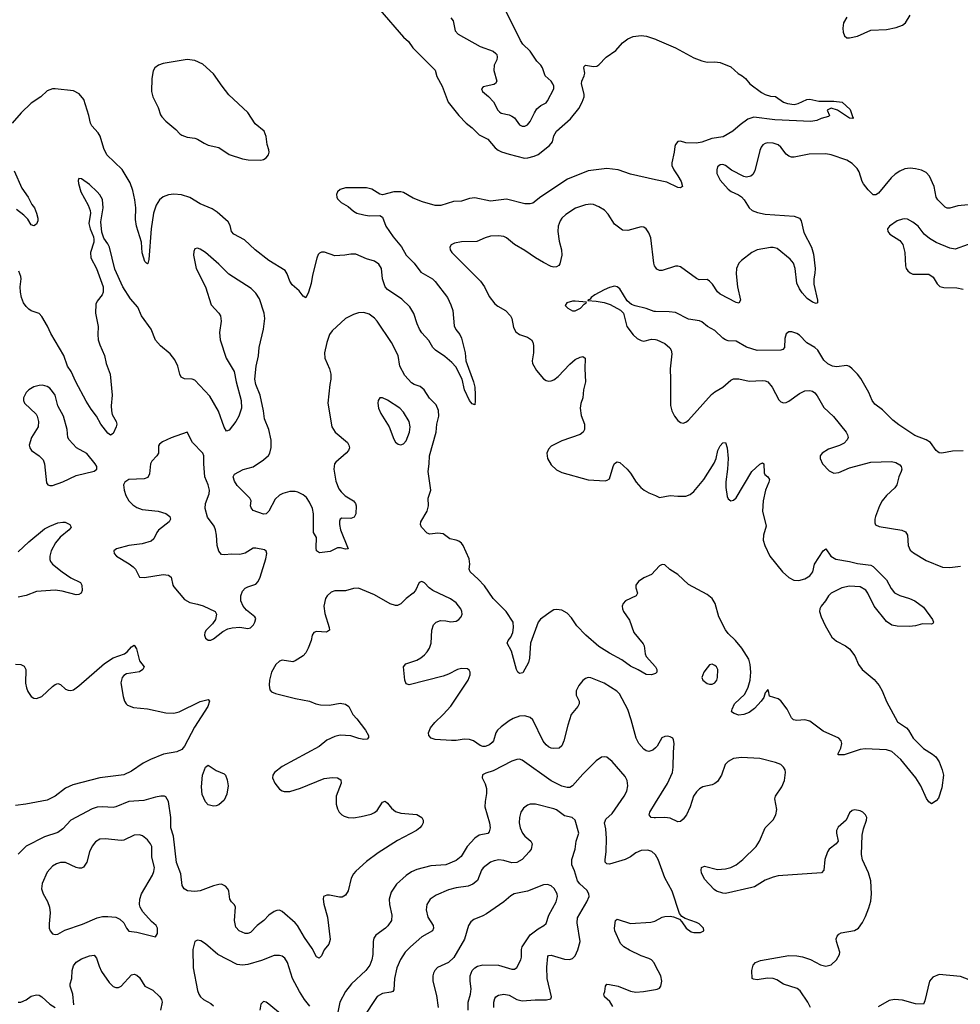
# Model space of a CAD drawing. Header units: inches. Extents: x 990586 to 1117858, y 769490 to 892071.
# Tile 127 of 248: x 1065182 to 1072309, y 831454 to 838915. Entities that reach past the tile are written whole.
import ezdxf

# ---------------------------------------------------------------- set-up
doc = ezdxf.new("R2010")
doc.units = ezdxf.units.IN
doc.header["$MEASUREMENT"] = 0
doc.layers.add('B0863', color=7, linetype='Continuous')
doc.layers.add('B0873', color=7, linetype='Continuous')

msp = doc.modelspace()

# ---------------------------------------------------------------- linework, layer by layer
at = {"layer": 'B0863', "color": 6}
for points, elevation in [([(1068450, 838930), (1068466.1, 838906.1), (1068480.7, 838830), (1068504.1, 838804.1), (1068670, 838711.2), (1068770, 838675.5), (1068790, 838659.6), (1068796.6, 838650), (1068800.5, 838630), (1068796.2, 838610), (1068777.1, 838570), (1068773.6, 838530), (1068797.2, 838450), (1068788.2, 838431.8), (1068775.3, 838424.7), (1068694.6, 838405.4), (1068682.1, 838390), (1068689.6, 838370), (1068734.1, 838334.1), (1068772.7, 838292.7), (1068804.2, 838230), (1068816.3, 838216.3), (1068830, 838206.7), (1068890, 838192.7), (1068910, 838183.6), (1068930.1, 838170), (1068970, 838119.2), (1068990, 838107.6), (1069010, 838107.6), (1069030, 838118.8), (1069050, 838143.9), (1069081.7, 838210), (1069100.9, 838239.1), (1069130, 838263.5), (1069170, 838285.5), (1069181.1, 838298.9), (1069229.6, 838390), (1069229.4, 838410), (1069222.3, 838430), (1069209.5, 838450), (1069164.5, 838490), (1069144.5, 838550), (1069130.9, 838570), (1069101, 838601), (1069050, 838676.6), (1068995.6, 838730), (1068977.1, 838757.1), (1068825.9, 839065.9)], 2600), ([(1067910.8, 838990), (1068090, 838782.6), (1068127.7, 838750), (1068160.8, 838700.8), (1068331.2, 838531.2), (1068343.3, 838483.3), (1068382.9, 838410), (1068428.7, 838290), (1068509.4, 838189.4), (1068566.1, 838130), (1068610, 838096), (1068663.4, 838043.4), (1068730.1, 838010), (1068785.1, 837945.1), (1068806.7, 837926.7), (1068833.2, 837913.2), (1068890, 837895.7), (1069006.5, 837866.5), (1069032.9, 837867.1), (1069080.2, 837879.8), (1069110, 837893.9), (1069197.5, 837962.5), (1069219.2, 837990), (1069230, 838036), (1069249, 838070), (1069355.3, 838164.7), (1069417.8, 838242.2), (1069444.5, 838290), (1069458.7, 838330), (1069460.2, 838350), (1069439.4, 838430), (1069441.1, 838450), (1069460.1, 838490), (1069463.6, 838510), (1069457.7, 838550), (1069460.2, 838559.8), (1069470, 838570.1), (1069530, 838561.3), (1069556.3, 838563.7), (1069570, 838572.2), (1069626.2, 838630), (1069698.3, 838681.7), (1069750, 838738.9), (1069790, 838770.2), (1069830, 838786.4), (1069890, 838794.7), (1069931.1, 838791.1), (1070000, 838766.7)], 2500), ([(1070000, 837702.6), (1069810, 837743.7), (1069716.3, 837776.3), (1069630, 837786.5), (1069490, 837768.4), (1069333.5, 837706.5), (1069130, 837573.8), (1069070, 837525.2), (1069050, 837520.2), (1069010, 837519.9), (1068870, 837554.2), (1068750, 837539.9), (1068630, 837564.8), (1068590, 837560.2), (1068530, 837539.9), (1068470, 837536.6), (1068372.5, 837507.5), (1068330, 837506.9), (1068234.4, 837534.4), (1068163.1, 837563.1), (1068090, 837604.8), (1068070, 837610.9), (1068016.3, 837610), (1067930, 837586.5), (1067910, 837592.4), (1067850, 837629.6), (1067810, 837640.2), (1067650, 837641.5), (1067610, 837628.7), (1067590.5, 837610), (1067582.9, 837590), (1067583.7, 837570), (1067590, 837558.1), (1067618.7, 837530), (1067670, 837499.8), (1067710, 837464.4), (1067736.6, 837450), (1067790, 837435.8), (1067830.7, 837429.3), (1067910, 837432.3), (1067930, 837419.2), (1067955.7, 837350), (1068011.4, 837270), (1068074.1, 837194.1), (1068111.4, 837131.4), (1068171.5, 837070), (1068222.2, 837002.2), (1068310, 836950.3), (1068330.7, 836930.7), (1068423.6, 836810), (1068450, 836753), (1068463.1, 836710), (1068474, 836594), (1068486.5, 836566.5), (1068516.8, 836530), (1068530, 836500.4), (1068558.2, 836390), (1068562.7, 836330), (1068621.6, 836170), (1068630.1, 836130), (1068633.4, 836073.4), (1068634.4, 836025.6), (1068630, 835997.2), (1068610, 836003), (1068590, 836029.7), (1068553.3, 836110), (1068535.2, 836190), (1068485.4, 836285.4), (1068457.6, 836317.6), (1068403.5, 836363.5), (1068331.8, 836410), (1068311.4, 836430), (1068283, 836483), (1068230, 836541.5), (1068210.8, 836570), (1068193.3, 836610), (1068168.7, 836688.7), (1068138.1, 836738.1), (1068076.5, 836796.5), (1067970, 836869.9), (1067950, 836889.9), (1067931.5, 836950), (1067922.7, 837030), (1067902.5, 837062.5), (1067870, 837085.2), (1067810, 837102.4), (1067730, 837137.7), (1067690, 837138.4), (1067644.7, 837130), (1067570, 837126), (1067492.7, 837152.7), (1067470, 837153), (1067454.6, 837145.4), (1067444.7, 837135.3), (1067432.9, 837107.1), (1067400.9, 836979.1), (1067390, 836916), (1067370, 836849.7), (1067350, 836807), (1067330, 836819.6), (1067299.1, 836859.1), (1067246.9, 836906.9), (1067230, 836933.3), (1067209.1, 836989.1), (1067193.2, 837013.2), (1067070.5, 837090), (1066965.6, 837170), (1066886.1, 837246.1), (1066804.8, 837290), (1066787.9, 837310), (1066776.5, 837356.5), (1066762.3, 837382.3), (1066677, 837457), (1066640.9, 837480.9), (1066550, 837520.4), (1066470, 837567.3), (1066406.7, 837586.7), (1066350, 837593.8), (1066310, 837588.7), (1066268.3, 837571.7), (1066241.5, 837550), (1066215.9, 837510), (1066196.4, 837450), (1066178.2, 837330), (1066161.6, 837098.4), (1066152, 837068), (1066150, 837065.1), (1066143.7, 837070), (1066130, 837082), (1066110, 837147.6), (1066105.9, 837230), (1066066.3, 837350), (1066060.6, 837400.6), (1066060.8, 837490), (1066053.8, 837550), (1066040, 837620), (1066018.8, 837678.8), (1065959.3, 837779.3), (1065842.3, 837890), (1065819.1, 837939.1), (1065792, 838032), (1065777.1, 838057.1), (1065729.3, 838110), (1065717.8, 838130), (1065706.9, 838190), (1065668.5, 838310), (1065632.5, 838352.5), (1065590, 838376.7), (1065449.8, 838390.2), (1065429.9, 838389.9), (1065390, 838375.2), (1065342.6, 838330), (1065270, 838282.3), (1065191.9, 838210), (1065126.1, 838130)], 2500), ([(1065141.2, 837770), (1065198.1, 837638.1), (1065247.2, 837570), (1065275.1, 837515.1), (1065293.9, 837490), (1065310.1, 837450), (1065319.4, 837410), (1065319.4, 837390), (1065310, 837365.7), (1065290, 837351.6), (1065270, 837361), (1065243.6, 837403.6), (1065214.3, 837434.3), (1065157, 837477)], 2500), ([(1070000, 833959.7), (1069970.1, 833949.9), (1069930, 833952.9), (1069869.2, 833989.2), (1069810, 834016.5), (1069744.6, 834064.6), (1069650, 834114.5), (1069570, 834165.3), (1069471.5, 834250), (1069402.9, 834322.9), (1069362, 834382), (1069330, 834417.1), (1069290, 834439.9), (1069250, 834446.6), (1069230, 834442.4), (1069210, 834429.9), (1069128.4, 834371.6), (1069111, 834350), (1069051.3, 834190), (1069044.1, 834075.9), (1069036.3, 834043.7), (1068994.3, 833965.7), (1068970, 833961), (1068955.6, 833970), (1068945.4, 833990), (1068909, 834129), (1068876.8, 834190), (1068883, 834210), (1068903.2, 834236.8), (1068917.4, 834270), (1068924.5, 834310), (1068920.1, 834350), (1068868, 834430), (1068769.9, 834530), (1068704.4, 834624.4), (1068656, 834676), (1068596.2, 834730), (1068588.8, 834750), (1068592.8, 834790), (1068587.4, 834830), (1068542.6, 834930), (1068528.4, 834948.4), (1068510, 834962.1), (1068490, 834970.9), (1068441.6, 834981.6), (1068390, 835018.6), (1068350, 835024.9), (1068290, 835016.8), (1068270, 835024.5), (1068227.2, 835070), (1068219.7, 835090), (1068222, 835110), (1068268.4, 835190), (1068280.8, 835230), (1068277.9, 835290), (1068297.1, 835350), (1068276.7, 835490), (1068285.6, 835550), (1068287.5, 835610), (1068336.7, 835790), (1068343.6, 835850), (1068358.8, 835910), (1068354.3, 835954.3), (1068337.6, 835997.6), (1068288, 836048), (1068246.3, 836110), (1068215.3, 836135.3), (1068170, 836151.2), (1068150, 836163.1), (1068099.1, 836219.1), (1068061.7, 836290), (1068048.6, 836370), (1067998.8, 836470), (1067889.9, 836630), (1067870, 836654.2), (1067830, 836684.5), (1067790, 836696.6), (1067750, 836694.1), (1067710, 836681.7), (1067650, 836649.9), (1067550, 836556.3), (1067530.5, 836530), (1067509.7, 836469.7), (1067491.5, 836390), (1067495, 836350), (1067528.9, 836268.9), (1067539.4, 836230), (1067539.4, 836190), (1067531.2, 836150), (1067516.6, 836010), (1067546.8, 835830), (1067572.9, 835790), (1067665.8, 835710), (1067677.1, 835690), (1067680.2, 835670), (1067673.5, 835650), (1067656.6, 835630), (1067576.9, 835563.1), (1067568, 835550), (1067562.1, 835510), (1067577, 835417), (1067599.8, 835359.8), (1067616.6, 835336.6), (1067647.4, 835307.4), (1067710.1, 835270), (1067725.5, 835250), (1067731.2, 835230), (1067729.2, 835170), (1067715.3, 835144.7), (1067690, 835136.3), (1067622.2, 835137.8), (1067610.1, 835129.9), (1067605.9, 835114.1), (1067604.8, 835090), (1067611.7, 835050), (1067670, 834904), (1067650, 834901.6), (1067612, 834912), (1067590, 834912), (1067534.4, 834885.6), (1067454.1, 834874.1), (1067430.6, 834890), (1067427.6, 834912.4), (1067430.9, 834990), (1067408.8, 835028.8), (1067408.5, 835170), (1067400.8, 835210), (1067379.1, 835259.1), (1067354.2, 835294.2), (1067330, 835313.9), (1067290, 835333.8), (1067270, 835339.3), (1067230, 835339.6), (1067176, 835324), (1067150, 835311.7), (1067118.9, 835281.1), (1067070, 835190.7), (1067050, 835170.4), (1067030, 835168.6), (1066950, 835196.4), (1066935.4, 835215.4), (1066932, 835230), (1066935, 835270), (1066925.7, 835290), (1066830, 835384.2), (1066810, 835418.4), (1066800.6, 835450), (1066809.2, 835470.8), (1066874.3, 835505.7), (1066950, 835526.3), (1067030, 835579.8), (1067066.8, 835613.2), (1067076.3, 835630), (1067087.7, 835672.3), (1067088.2, 835728.2), (1067069.5, 835810), (1067038, 835890), (1067029.9, 835950.1), (1067003.1, 836070), (1066972.4, 836150), (1066963.9, 836190), (1066974.4, 836290), (1066991.3, 836368.7), (1066997.3, 836430), (1067030.2, 836570), (1067039, 836650), (1067035.4, 836690), (1066999, 836799), (1066970, 836842.1), (1066936.9, 836876.9), (1066767.2, 836987.2), (1066690, 837062.6), (1066590, 837149.9), (1066550, 837177.2), (1066530, 837184.1), (1066510, 837178.9), (1066501, 837159), (1066498.3, 837130), (1066519.1, 837030), (1066590.1, 836890), (1066633.1, 836753.1), (1066690, 836690.1), (1066702.6, 836670), (1066708.7, 836630), (1066695.3, 836544.7), (1066701.4, 836490), (1066746.2, 836350), (1066807, 836250), (1066823.2, 836170), (1066860.3, 836030), (1066862.2, 835970), (1066842.5, 835910), (1066820.2, 835870), (1066770, 835803.8), (1066750, 835797.7), (1066730, 835827.2), (1066689.3, 835949.3), (1066621.9, 836061.9), (1066510, 836182.5), (1066490, 836191.1), (1066430, 836192.4), (1066405.3, 836205.3), (1066394.4, 836230), (1066380.3, 836290), (1066357.1, 836337.1), (1066322.8, 836382.8), (1066250, 836443.4), (1066210, 836487.7), (1066177.8, 836570), (1066105, 836670), (1066076.8, 836736.8), (1066020.5, 836800.5), (1065964.5, 836890), (1065903.9, 837023.9), (1065861.8, 837190), (1065850, 837216), (1065820, 837260), (1065804.3, 837304.3), (1065796.2, 837383.8), (1065815.4, 837490), (1065810, 837552.7), (1065790, 837588.6), (1065770, 837610.4), (1065710, 837665.9), (1065650, 837708.4), (1065629, 837711), (1065624.8, 837695.2), (1065627.3, 837672.7), (1065644.2, 837610), (1065700.7, 837510), (1065715.9, 837470), (1065717.9, 837450), (1065706.2, 837370), (1065715.5, 837330), (1065741.8, 837270), (1065744.5, 837250), (1065743, 837230), (1065718.6, 837150), (1065721.1, 837110), (1065764, 837030), (1065813.9, 836890), (1065814.2, 836850), (1065808, 836830), (1065770, 836782), (1065759.6, 836760.4), (1065755.3, 836690), (1065775.3, 836590), (1065772.8, 836530), (1065777.3, 836490), (1065789, 836450), (1065823.3, 836370), (1065836.8, 836310), (1065868.5, 836228.5), (1065881.8, 836070), (1065874.4, 835990), (1065876.3, 835950), (1065883.1, 835923.1), (1065912.6, 835870), (1065917.4, 835850), (1065914.1, 835830), (1065890, 835778), (1065870, 835767.7), (1065850, 835781.9), (1065797.3, 835850), (1065762.8, 835910), (1065723.1, 835963.1), (1065685.3, 836025.3), (1065606.9, 836170), (1065572.4, 836250), (1065543.2, 836290), (1065517.5, 836370), (1065417.1, 836537.1), (1065391.9, 836591.9), (1065350, 836665.1), (1065328.2, 836688.2), (1065270, 836709), (1065250, 836721.1), (1065230, 836741.2), (1065211.3, 836770), (1065194.5, 836810), (1065187.2, 836850), (1065186.5, 836890), (1065194.1, 836950), (1065191.7, 836970), (1065174.5, 837010)], 2600), ([(1070000, 837039.6), (1069992.8, 837050), (1069986.8, 837070), (1069963.1, 837263.1), (1069950, 837298.6), (1069930, 837329.1), (1069910, 837342.5), (1069890, 837345), (1069790, 837316.5), (1069750, 837319.4), (1069690, 837365.1), (1069640.7, 837440.7), (1069612.3, 837472.3), (1069570, 837497.3), (1069530, 837514.2), (1069510, 837516.8), (1069470, 837512), (1069393.7, 837486.3), (1069320.1, 837439.9), (1069290, 837410.4), (1069276.5, 837390), (1069262.5, 837350), (1069258.4, 837310), (1069270, 837237.7), (1069287.1, 837170), (1069288.6, 837130), (1069275, 837065), (1069268, 837052), (1069250, 837041.3), (1069230, 837040.3), (1069210, 837045.6), (1069150, 837074.2), (1069090, 837109.5), (1069010, 837165.4), (1068930, 837211.3), (1068870, 837262.5), (1068850, 837271.3), (1068810, 837277.1), (1068750, 837274.4), (1068710, 837262.6), (1068646.2, 837233.8), (1068530, 837232.7), (1068477.7, 837222.3), (1068451.2, 837210), (1068440.1, 837190), (1068444.3, 837170), (1068456.1, 837150), (1068674.6, 836934.6), (1068703.3, 836890), (1068738.1, 836818.1), (1068782.1, 836762.1), (1068804.1, 836744.1), (1068861.8, 836710), (1068901.6, 836670), (1068910.8, 836650), (1068922.4, 836582.4), (1068941.3, 836550), (1068968.4, 836530), (1069030.1, 836510.1), (1069059.8, 836490), (1069070.7, 836470.7), (1069074.2, 836445.8), (1069074.4, 836390), (1069065.6, 836330), (1069067.8, 836310), (1069096.8, 836256.8), (1069150, 836193.8), (1069170, 836181.2), (1069190, 836175.7), (1069210, 836177.6), (1069230, 836185.8), (1069261.8, 836210), (1069350, 836303.7), (1069390, 836338.7), (1069430, 836358.6), (1069450, 836361.7), (1069466, 836350), (1069464.2, 836270), (1069470.1, 836170.1), (1069453.3, 836110), (1069449.2, 836050), (1069433.8, 836006.2), (1069428.3, 835970), (1069435.8, 835915.8), (1069461, 835850), (1069461.9, 835810), (1069451, 835789), (1069428.8, 835771.2), (1069290, 835723.4), (1069210, 835682.2), (1069190, 835661.6), (1069177, 835630), (1069181, 835590), (1069210, 835541.5), (1069250, 835504.2), (1069290, 835483.7), (1069490, 835427.5), (1069618.4, 835421.6), (1069634.6, 835425.4), (1069650, 835436), (1069678.2, 835530), (1069690, 835552.1), (1069710, 835565.2), (1069730, 835560.6), (1069784.2, 835510), (1069810, 835477.7), (1069852.5, 835410), (1069887.3, 835370), (1069912.9, 835350), (1069949.8, 835330.2), (1070000, 835308.3)], 2600), ([(1070000, 836704), (1069990, 836704.2), (1069930, 836727.2), (1069846.7, 836746.7), (1069817.9, 836757.9), (1069785.4, 836785.4), (1069730, 836875.5), (1069710, 836891.5), (1069690, 836894.7), (1069650, 836885.2), (1069610, 836868.8), (1069539, 836830), (1069512.2, 836810), (1069503.9, 836796.1), (1069486, 836790), (1069486.4, 836786.4), (1069550, 836782.8), (1069610, 836772.5), (1069655.5, 836755.5), (1069734.2, 836714.2), (1069755.9, 836690), (1069782.9, 836590), (1069830, 836527.5), (1069859.8, 836499.8), (1069890, 836483), (1069910, 836480.1), (1069970, 836494.1), (1070000, 836491.1)], 2700), ([(1065170, 834882.9), (1065250, 834957.3), (1065370, 835055.7), (1065410, 835077.5), (1065470, 835101), (1065508.3, 835108.3), (1065526.1, 835106.1), (1065561.1, 835090), (1065572.7, 835070), (1065557.1, 835050), (1065487.5, 834992.5), (1065454.1, 834950), (1065421.3, 834890), (1065410.1, 834850), (1065410, 834825.3), (1065414.5, 834810), (1065429.6, 834790), (1065504.9, 834730), (1065570, 834685.4), (1065641.9, 834650), (1065653.3, 834630), (1065656, 834590), (1065648.8, 834570), (1065630, 834559.3), (1065610, 834556.5), (1065504.2, 834584.2), (1065451.7, 834591.7), (1065310, 834580.9), (1065230, 834551.4), (1065170, 834538.3)], 2600), ([(1070000, 834743.1), (1069970.1, 834710), (1069910, 834684.6), (1069870, 834658.2), (1069851.5, 834630), (1069851.3, 834610), (1069862, 834570), (1069852, 834550), (1069772.2, 834510), (1069754.5, 834490), (1069746.8, 834470), (1069748.6, 834450), (1069758.3, 834430), (1069803.5, 834363.5), (1069836.2, 834270), (1069906.2, 834186.2), (1069912.6, 834170), (1069920.6, 834110), (1069929.7, 834090), (1070000, 834010.8)], 2600), ([(1070000, 833397.6), (1069980.6, 833379.4), (1069950, 833370.3), (1069930, 833374.1), (1069910, 833386), (1069873.9, 833430), (1069852.1, 833470), (1069815.7, 833610), (1069788.7, 833688.7), (1069727, 833807), (1069705.7, 833825.7), (1069610, 833886.9), (1069510, 833927.3), (1069490.1, 833929.9), (1069470, 833922.8), (1069450, 833907.2), (1069419.2, 833870), (1069398, 833830), (1069397.2, 833797.2), (1069420.5, 833750), (1069420.8, 833730), (1069412.3, 833710), (1069361.3, 833650), (1069334.3, 833570), (1069304.4, 833450), (1069290, 833412.3), (1069270, 833396), (1069230, 833392.5), (1069210, 833395.5), (1069190, 833403.6), (1069170, 833418.8), (1069148.6, 833448.6), (1069070, 833609.9), (1069050, 833627.4), (1069010, 833640.8), (1068970, 833636.2), (1068921.2, 833618.8), (1068890, 833600.9), (1068830, 833555.3), (1068803, 833530), (1068790.4, 833510), (1068771.5, 833450), (1068762.6, 833437.4), (1068740.6, 833419.4), (1068710, 833407.3), (1068690, 833407.3), (1068670, 833414.2), (1068620.6, 833450), (1068590, 833461.5), (1068550, 833463), (1068490, 833453.7), (1068453.1, 833453.1), (1068330, 833460.8), (1068298.6, 833470), (1068282.2, 833490), (1068279.2, 833510), (1068293.9, 833550), (1068326.8, 833590), (1068391.1, 833648.9), (1068450, 833714), (1068580.8, 833910), (1068595.5, 833950), (1068595.7, 833970), (1068587, 833987), (1068575, 833995), (1068530, 833999.2), (1068500.2, 833990), (1068430, 833954.3), (1068390, 833939.8), (1068133.7, 833873.7), (1068110, 833883.1), (1068100.5, 833910), (1068090, 834010.3), (1068106.6, 834033.4), (1068190, 834061.2), (1068221.7, 834078.3), (1068250, 834100.8), (1068270, 834124.7), (1068286.7, 834153.3), (1068300.3, 834190), (1068304.5, 834290), (1068317.7, 834330), (1068338.7, 834350), (1068370, 834361.1), (1068410, 834359.9), (1068450, 834351.5), (1068490, 834356.4), (1068510, 834370.1), (1068527.3, 834390), (1068534.5, 834410), (1068533.3, 834430), (1068525.3, 834450), (1068490, 834494.9), (1068445.3, 834525.3), (1068312.6, 834590), (1068284.2, 834610), (1068250, 834647.7), (1068230, 834658.5), (1068210, 834649.6), (1068180.5, 834590), (1068164.6, 834570), (1068110, 834529.4), (1068070, 834489.4), (1068044.6, 834475.4), (1068030, 834474.6), (1067990, 834488), (1067870, 834555.5), (1067750, 834606), (1067710, 834605.4), (1067650, 834587.4), (1067570, 834587.6), (1067542.3, 834577.7), (1067511.6, 834550), (1067500.3, 834530), (1067487.7, 834470), (1067495.2, 834415.2), (1067528.1, 834310), (1067528.2, 834290), (1067506.1, 834273.9), (1067430, 834278), (1067410, 834271.9), (1067398.6, 834250), (1067389.3, 834210), (1067367.2, 834152.8), (1067350, 834117.9), (1067330, 834094.7), (1067270, 834055.5), (1067250.4, 834049.6), (1067170, 834060.6), (1067150, 834054.9), (1067122.3, 834030), (1067089.6, 833969.6), (1067075.3, 833910), (1067073.4, 833873.4), (1067077.7, 833837.7), (1067090, 833822), (1067120.4, 833810), (1067271.1, 833771.1), (1067378.7, 833750), (1067427, 833730), (1067462.2, 833722.2), (1067530, 833721.4), (1067610, 833734.8), (1067650, 833729.1), (1067676.6, 833710), (1067706.9, 833650), (1067737.7, 833617.7), (1067803.1, 833530), (1067824.2, 833490), (1067825.6, 833474.4), (1067815.8, 833464.2), (1067790, 833460.8), (1067752.1, 833467.9), (1067690, 833489.3), (1067610, 833493.3), (1067570, 833484.4), (1067510, 833456), (1067450, 833408), (1067170, 833256.3), (1067112.5, 833210), (1067099.5, 833190), (1067097.2, 833170), (1067115.1, 833130), (1067150, 833085.1), (1067170, 833070.6), (1067185.7, 833065.7), (1067230, 833066.7), (1067310, 833090.8), (1067490, 833164.3), (1067550, 833173.2), (1067590.1, 833170.1), (1067614.2, 833154.2), (1067616.9, 833130), (1067580.8, 833030), (1067580.5, 832970), (1067590, 832936.1), (1067603.8, 832910), (1067623.2, 832890), (1067640.1, 832880.1), (1067670, 832869), (1067710, 832866.5), (1067770, 832875.8), (1067844.9, 832895.1), (1067870, 832906.9), (1067890, 832923.5), (1067930, 832986.7), (1067950, 832994.2), (1067970, 832977.2), (1067999.6, 832939.6), (1068030, 832915.7), (1068070, 832903.1), (1068192.3, 832892.3), (1068228.9, 832870), (1068239.8, 832850), (1068238.4, 832830), (1068228.3, 832810), (1068213.1, 832790), (1068188.2, 832770), (1068044.1, 832695.9), (1067897.4, 832602.6), (1067810, 832537.1), (1067730, 832463.1), (1067710, 832441.9), (1067693.8, 832410), (1067670, 832313.8), (1067650, 832279.7), (1067625.3, 832265.3), (1067605.4, 832265.4), (1067530, 832281.6), (1067510, 832281.6), (1067483.5, 832270), (1067480.8, 832250), (1067487.5, 832212.5), (1067514.5, 832114.5), (1067534.2, 831945.8), (1067524.1, 831910), (1067490, 831867.8), (1067470, 831821.1), (1067450, 831802.9), (1067430, 831813.9), (1067397.3, 831877.3), (1067339.6, 831959.6), (1067287.9, 832050), (1067270.4, 832070.4), (1067170, 832158.2), (1067150, 832166.8), (1067130, 832164.9), (1067110, 832156.6), (1067070, 832128.9), (1067032.3, 832087.7), (1066981.4, 832050), (1066930, 831997), (1066910, 831989.9), (1066890, 831991.5), (1066844.4, 832010), (1066818.9, 832038.9), (1066808.8, 832090), (1066817.7, 832190), (1066808.8, 832208.8), (1066786.3, 832230), (1066773.6, 832250), (1066765.6, 832310), (1066758.2, 832330), (1066740.8, 832350), (1066710, 832363.1), (1066690, 832362.8), (1066650, 832352.5), (1066550, 832312.9), (1066510, 832307.7), (1066454.3, 832314.3), (1066428.9, 832328.9), (1066413.8, 832353.8), (1066403.3, 832443.3), (1066370, 832529.5), (1066348.1, 832728.1), (1066326.6, 832790), (1066326.3, 832870), (1066310, 832989.7), (1066290, 833025.1), (1066278, 833030), (1066251.3, 833031.3), (1066210, 833023.7), (1066122.3, 832997.7), (1066010, 832989.8), (1065910, 832949.3), (1065890, 832945.2), (1065810, 832951.3), (1065770, 832947), (1065730, 832936), (1065570, 832850.4), (1065510, 832783.6), (1065470, 832756.3), (1065370, 832723.6), (1065230, 832651.2), (1065170, 832591.2)], 2700), ([(1065150, 834030.1), (1065190, 834029.1), (1065214.9, 834014.9), (1065227.6, 833990), (1065227, 833887), (1065232.4, 833852.4), (1065243.3, 833823.3), (1065270, 833786), (1065290, 833773), (1065310, 833771), (1065350, 833786.9), (1065430, 833861.9), (1065450, 833877.9), (1065470, 833884.2), (1065490, 833877.1), (1065530, 833842.5), (1065550, 833833), (1065570, 833831.5), (1065590, 833837.9), (1065630, 833867.3), (1065823.8, 834036.2), (1065890, 834079.7), (1065975.7, 834110), (1065995.5, 834124.5), (1066030, 834161.5), (1066050, 834174), (1066066.6, 834146.6), (1066090, 834055.6), (1066125, 834010), (1066115.3, 833990), (1066090, 833973.4), (1065990, 833957.6), (1065970, 833944.5), (1065959.4, 833930), (1065949.4, 833890), (1065966, 833786), (1065975.7, 833750), (1065987.7, 833730), (1065999.9, 833719.9), (1066043.2, 833703.2), (1066150, 833692.3), (1066290, 833662.8), (1066350, 833661), (1066390, 833670.1), (1066550, 833748.9), (1066610, 833762.3), (1066620.5, 833750), (1066606.9, 833710), (1066505.7, 833554.3), (1066431.1, 833408.9), (1066410, 833384.8), (1066372, 833368), (1066270.4, 833349.6), (1066172.8, 833310), (1066118.2, 833281.8), (1066030, 833219.2), (1065970, 833192.4), (1065790, 833170.5), (1065584.1, 833115.9), (1065530, 833091.9), (1065450, 833031.4), (1065390, 833001.7), (1065229.5, 832969.5), (1065150, 832959.7)], 2600), ([(1070000, 832585.5), (1069997.4, 832590), (1069972.7, 832612.7), (1069942, 832622), (1069890, 832618.7), (1069850, 832602.6), (1069809.2, 832570.8), (1069770, 832551.8), (1069650, 832516), (1069630, 832517.5), (1069619.1, 832530), (1069617.9, 832550), (1069626.6, 832610), (1069629.2, 832710), (1069623.2, 832783.2), (1069614.1, 832830), (1069617.4, 832842.6), (1069624.5, 832855.5), (1069670, 832900.8), (1069761.1, 833030), (1069781.3, 833070), (1069790.2, 833110), (1069785.8, 833150), (1069770, 833179.9), (1069670, 833292.8), (1069630, 833326.6), (1069610, 833329.9), (1069590, 833325.4), (1069550, 833299), (1069450, 833197.9), (1069371.4, 833108.6), (1069350, 833096), (1069330, 833095.6), (1069290, 833107.5), (1069210, 833146.3), (1068990, 833303.9), (1068970, 833310.6), (1068950, 833309.4), (1068910, 833295.7), (1068770, 833224), (1068713.7, 833206.3), (1068687.9, 833192.1), (1068687, 833170), (1068710, 833125.6), (1068719.6, 833090), (1068719.7, 833050), (1068708.6, 832990), (1068707.1, 832950), (1068741.9, 832830), (1068746.1, 832790), (1068739.7, 832760.3), (1068730, 832748.3), (1068664, 832736), (1068630, 832712.3), (1068572.9, 832650), (1068526, 832574), (1068490, 832542.3), (1068410, 832511.9), (1068297.5, 832502.5), (1068190, 832476.5), (1068150, 832457), (1068109.2, 832430), (1068036.2, 832363.8), (1067997.7, 832302.3), (1067982.5, 832250), (1067983.4, 832210), (1068000.9, 832130), (1067999.2, 832090), (1067972, 832048), (1067953.7, 832030), (1067881.3, 831978.7), (1067864.1, 831955.9), (1067859.3, 831930), (1067858.9, 831830), (1067850.7, 831790), (1067834.6, 831750), (1067805.5, 831710), (1067695.4, 831610), (1067649.4, 831550), (1067608.4, 831470), (1067584.5, 831355.5)], 2800), ([(1068774.4, 831430), (1068775.3, 831470), (1068781.7, 831498.3), (1068788.7, 831511.3), (1068810, 831524), (1068850, 831530), (1068890, 831522.9), (1068950, 831491), (1068990, 831481), (1069087.6, 831487.6), (1069173.2, 831486.8), (1069205.8, 831494.2), (1069211.4, 831510), (1069179.2, 831650), (1069175.4, 831735.4), (1069184.6, 831815.4), (1069190, 831824.1), (1069210, 831827.1), (1069310, 831796.5), (1069347.6, 831792.4), (1069370, 831800.1), (1069390, 831821), (1069410, 831867), (1069427.6, 831930), (1069405.1, 832070), (1069408.6, 832110), (1069480.2, 832230), (1069497, 832270), (1069495.4, 832290), (1069479.7, 832319.7), (1069426.8, 832366.8), (1069407.4, 832390), (1069386, 832466), (1069366.3, 832510), (1069365.9, 832550), (1069390.8, 832630), (1069398.7, 832690), (1069418.3, 832750), (1069390.4, 832850.4), (1069368.1, 832868.1), (1069310, 832883), (1069250, 832926.2), (1069230, 832934.8), (1069090, 832971.6), (1069050, 832971), (1069030, 832963.7), (1069000.3, 832939.7), (1068980.1, 832910), (1068968.2, 832870), (1068966, 832830), (1068973.5, 832790), (1068991.7, 832751.7), (1069009.1, 832729.1), (1069054.1, 832690), (1069064.3, 832670), (1069056.5, 832630), (1069043, 832610), (1068988.1, 832551.9), (1068950, 832528.9), (1068910, 832526.7), (1068850, 832544.1), (1068811.7, 832548.3), (1068778, 832542), (1068750, 832530.5), (1068693, 832487), (1068681.9, 832470), (1068650, 832391.9), (1068614.9, 832365.1), (1068579, 832350), (1068490, 832337.4), (1068430, 832321.9), (1068338, 832282), (1068292.4, 832250), (1068267.6, 832210), (1068261.7, 832170), (1068274.3, 832114.3), (1068314.2, 832050), (1068318.3, 832030), (1068310.1, 832010), (1068230, 831965.1), (1068142, 831890), (1068103.2, 831850), (1068066.2, 831793.8), (1068039.1, 831730), (1068022.8, 831650), (1068017.4, 831562.6), (1068009.5, 831550.5), (1067995.3, 831544.7), (1067930, 831536.8), (1067890, 831513.2), (1067781.7, 831350)], 2900), ([(1070000, 832867.3), (1069990, 832866.9), (1069967.3, 832870), (1069950.6, 832890), (1069956.3, 832910), (1070000, 832980.7)], 2700), ([(1068579.9, 831410), (1068579.1, 831470), (1068597.3, 831530), (1068603.9, 831570), (1068594.8, 831630), (1068596, 831670), (1068610, 831710), (1068629.4, 831730.6), (1068650, 831742.7), (1068690, 831752.2), (1068810, 831750.6), (1068910, 831719.8), (1068930, 831721.1), (1068950, 831732.1), (1068978.8, 831790), (1068983.6, 831810), (1068984.5, 831870), (1068990, 831890.1), (1069050, 831979.9), (1069110, 832026.6), (1069152.5, 832050), (1069170, 832065.1), (1069192.5, 832130), (1069246.1, 832230), (1069256.5, 832270), (1069254.6, 832290), (1069232.3, 832332.3), (1069210, 832352.1), (1069181.7, 832361.7), (1069150, 832360.3), (1069028.6, 832311.4), (1068928.7, 832291.3), (1068903.7, 832276.3), (1068850.4, 832229.6), (1068720, 832140), (1068690, 832123), (1068623.2, 832096.8), (1068600.6, 832079.4), (1068582.7, 832050), (1068551.9, 831948.1), (1068470.4, 831809.6), (1068429.9, 831770.1), (1068347.3, 831732.7), (1068328.1, 831710), (1068318.3, 831690), (1068312.1, 831670), (1068312, 831630), (1068340.4, 831520.4), (1068352.4, 831430)], 3000), ([(1070000, 831746), (1069988.4, 831768.4), (1069970, 831789.6), (1069950, 831801.4), (1069890, 831821.8), (1069803.6, 831863.6), (1069760.3, 831890), (1069734.5, 831914.5), (1069692.5, 832010), (1069688.2, 832030), (1069696.8, 832090), (1069710, 832097.8), (1069810, 832066.9), (1069964.3, 832075.7), (1069995.3, 832084.7), (1070000, 832087.3)], 2800), ([(1067379.8, 831439.8), (1067340.4, 831490), (1067302, 831550), (1067249.9, 831650), (1067211.4, 831770), (1067190, 831802.3), (1067170, 831817.6), (1067150, 831824), (1067110, 831822.4), (1067014.3, 831785.7), (1066910, 831756.4), (1066870, 831750.5), (1066830, 831754.2), (1066682.4, 831830), (1066590, 831911), (1066553.8, 831933.8), (1066530, 831940.1), (1066510, 831930.3), (1066493.2, 831870), (1066495.2, 831730), (1066530, 831559.3), (1066540.5, 831530), (1066551.6, 831510), (1066574.2, 831490), (1066630, 831459), (1066650, 831442.5)], 2800), ([(1065592.4, 831450), (1065585.7, 831530), (1065563.6, 831590), (1065564.2, 831610), (1065577.9, 831650), (1065578.7, 831710), (1065590, 831745.7), (1065610, 831772.3), (1065650, 831799.3), (1065710, 831822.2), (1065745.4, 831825.4), (1065763.6, 831803.6), (1065783.6, 831743.6), (1065803, 831703), (1065859.6, 831619.6), (1065890, 831589.7), (1065910, 831579.9), (1065930, 831580.3), (1065950, 831590.5), (1066030, 831676.6), (1066050, 831682.6), (1066070, 831675), (1066090, 831656.9), (1066131, 831591), (1066190, 831562.2), (1066244.2, 831510), (1066257.1, 831490), (1066260.7, 831470), (1066249.8, 831410)], 2700), ([(1069677.5, 831437.5), (1069654.4, 831474.4), (1069614.1, 831510), (1069607.4, 831530), (1069615, 831550), (1069620.6, 831590), (1069630, 831605.2), (1069650, 831605.1), (1069717.6, 831590), (1069810, 831553.7), (1069850, 831545.7), (1069909.9, 831550.1), (1070000, 831565.8)], 2800), ([(1065170, 831469.1), (1065190, 831470.4), (1065230, 831488.1), (1065270, 831514.7), (1065310, 831526.7), (1065330, 831522.5), (1065350, 831511.2), (1065410, 831455.2), (1065450, 831430)], 2700), ([(1067174.5, 831370), (1067070, 831456), (1067050, 831470.4), (1067030, 831474), (1067010, 831455.1), (1067002, 831410)], 2900)]:
    msp.add_lwpolyline(points, dxfattribs=dict(at, elevation=elevation))
for points, elevation in [([(1066450, 838612.1), (1066270, 838583.2), (1066234.6, 838570), (1066206.6, 838550), (1066192.9, 838527.1), (1066182, 838470), (1066180.1, 838370), (1066190.6, 838330), (1066231, 838250), (1066250, 838194.9), (1066259.5, 838179.5), (1066290, 838146.5), (1066364, 838084), (1066394.3, 838050), (1066410, 838039.3), (1066450, 838024.1), (1066510, 838016.3), (1066530, 838009.3), (1066578.6, 837978.6), (1066610, 837965), (1066690, 837946.7), (1066770, 837892.2), (1066870, 837861.3), (1066913.3, 837853.3), (1067010, 837850.4), (1067030, 837854.8), (1067050, 837867.1), (1067067.7, 837890), (1067073.4, 837910), (1067070.8, 837930), (1067056.1, 837970), (1067048.3, 838030), (1067033.2, 838070), (1066966.5, 838126.5), (1066910, 838212.9), (1066766.1, 838346.1), (1066715.4, 838410), (1066650, 838504.5), (1066570, 838577.4), (1066510, 838606.5)], 2500), ([(1069390, 836783.1), (1069370, 836781.9), (1069328.9, 836770), (1069316.2, 836750), (1069335.4, 836730), (1069370, 836709.6), (1069390, 836709.1), (1069430.6, 836730), (1069459.5, 836760.5), (1069475.1, 836770), (1069475.5, 836775.5)], 2700), ([(1065355.7, 836144.3), (1065330, 836143.4), (1065290, 836133.1), (1065250, 836110.5), (1065230, 836089.8), (1065210.1, 836050), (1065210.6, 836030), (1065219.1, 836010), (1065306.2, 835926.2), (1065315.2, 835910), (1065325.5, 835870), (1065320.8, 835830), (1065271.9, 835750), (1065253.4, 835690), (1065258.1, 835670), (1065272.6, 835650), (1065330.7, 835610.7), (1065359.2, 835579.2), (1065370.4, 835550), (1065385, 835405), (1065394.4, 835390), (1065410, 835384.8), (1065430, 835385.9), (1065510, 835413.6), (1065610, 835461.1), (1065745.3, 835494.7), (1065766.2, 835510), (1065765.5, 835530), (1065754.5, 835550), (1065690, 835627.4), (1065613.1, 835670), (1065556.7, 835730), (1065547.5, 835750), (1065540.5, 835810), (1065513.3, 835910), (1065471.2, 835990), (1065450, 836069.9), (1065430, 836098.7), (1065410, 836122.1), (1065390, 836136)], 2700), ([(1067930, 836050.5), (1067910, 836049.8), (1067898.3, 836030), (1067895, 836010), (1067901, 835970), (1067919.5, 835930), (1067982.1, 835830), (1068016.6, 835736.6), (1068030, 835714.5), (1068050, 835697.7), (1068070, 835692.7), (1068090, 835700.1), (1068110, 835724.8), (1068135.1, 835790), (1068141.1, 835830), (1068132.1, 835870), (1068090, 835940.9), (1068061.8, 835970), (1067970, 836032.9)], 2700), ([(1066450, 835789.6), (1066330, 835746.4), (1066263.4, 835716.6), (1066240.7, 835699.3), (1066233.8, 835686.2), (1066233, 835630), (1066221.1, 835610), (1066183.7, 835570), (1066173.7, 835550), (1066166, 835474), (1066154, 835446), (1066125.4, 835434.6), (1066008.9, 835431.1), (1065977.4, 835410), (1065969.1, 835390), (1065972.6, 835350), (1065985.3, 835310), (1066008.9, 835270), (1066038.3, 835238.3), (1066070, 835218.2), (1066110, 835204.3), (1066230, 835191.3), (1066290, 835172.4), (1066320.1, 835150), (1066325.1, 835130), (1066313.8, 835110), (1066233.3, 835046.7), (1066220.2, 835030), (1066198.4, 834981.6), (1066177.8, 834962.2), (1066110, 834942), (1066010, 834930.4), (1065915.5, 834904.5), (1065895, 834890), (1065898.9, 834870), (1065916.6, 834850), (1066012.6, 834792.6), (1066041.8, 834770), (1066059.1, 834750), (1066089.6, 834689.6), (1066127.4, 834687.4), (1066270, 834711.6), (1066310, 834706.7), (1066329.8, 834689.8), (1066342.6, 834630), (1066350, 834616.3), (1066430, 834521), (1066470, 834498.8), (1066530, 834486.9), (1066572.8, 834472.8), (1066662.7, 834430), (1066672.1, 834410), (1066664.8, 834370), (1066642.2, 834337.8), (1066595.5, 834290), (1066585.2, 834270), (1066582.4, 834250), (1066590, 834228.5), (1066610, 834212.9), (1066630, 834214.4), (1066650, 834224), (1066721.2, 834278.8), (1066760.2, 834299.8), (1066793, 834307), (1066849.6, 834310.4), (1066910, 834302.1), (1066930, 834306.6), (1066952.5, 834330), (1066964.6, 834350), (1066970, 834376.5), (1066963.7, 834390), (1066901.1, 834441.1), (1066874.2, 834470), (1066856.8, 834510), (1066857.1, 834550), (1066870, 834583.5), (1066890, 834606.8), (1066910, 834618), (1066970, 834637.7), (1066990, 834657.2), (1067004.5, 834690), (1067047.6, 834830), (1067054.7, 834870), (1067048.5, 834888.5), (1067036.7, 834896.7), (1066970, 834910.8), (1066950, 834909.2), (1066890, 834871.9), (1066850, 834861.2), (1066790, 834864.8), (1066730, 834858.7), (1066710, 834863.1), (1066690, 834886.6), (1066678.1, 834930), (1066674.1, 835010), (1066666.6, 835050), (1066655.8, 835075.8), (1066605.5, 835145.5), (1066586.1, 835210), (1066591, 835250), (1066618.3, 835321.7), (1066620.2, 835350), (1066609.5, 835390), (1066584.3, 835450), (1066576.9, 835550), (1066577.5, 835610), (1066569, 835630), (1066491.6, 835710)], 2700), ([(1066650, 832955.9), (1066610, 832965.7), (1066590, 832987.7), (1066564.7, 833044.7), (1066560.7, 833100.7), (1066568.1, 833190), (1066590, 833251.5), (1066610, 833264.9), (1066670, 833224.6), (1066730, 833201.1), (1066741.1, 833190), (1066754, 833154), (1066760.3, 833110), (1066752.7, 833047.3), (1066730, 833001.9), (1066690, 832966), (1066670, 832956.9)], 2600), ([(1066090, 832737.6), (1066050, 832736.4), (1065970, 832698.6), (1065950, 832695.8), (1065830, 832706.9), (1065790, 832704.2), (1065755.2, 832684.8), (1065730, 832652.5), (1065711.7, 832608.3), (1065691.1, 832530), (1065665.9, 832494.1), (1065650, 832486), (1065630, 832484.6), (1065609.6, 832489.6), (1065530, 832528.8), (1065490, 832529.4), (1065461.2, 832518.8), (1065430, 832500.1), (1065390, 832455.6), (1065353.3, 832370), (1065347.9, 832330), (1065359, 832290), (1065392.7, 832232.7), (1065408.6, 832190), (1065414, 832146), (1065404.6, 832064.6), (1065405.3, 832030), (1065412.1, 832010), (1065430, 831988.8), (1065450, 831982.9), (1065470, 831986.1), (1065524.8, 832015.2), (1065658.5, 832061.5), (1065770, 832110), (1065810, 832119.2), (1065850, 832119.9), (1065910, 832113.1), (1065939.6, 832099.6), (1065970.1, 832070), (1065990.1, 832030), (1066010, 832006.9), (1066070, 831999.8), (1066210, 831963.9), (1066226.8, 831990), (1066226.4, 832030), (1066215, 832050), (1066180.6, 832080.6), (1066113.9, 832153.9), (1066093.6, 832190), (1066089.2, 832210), (1066091.6, 832250), (1066103.8, 832290), (1066188.1, 832431.9), (1066199.1, 832460.9), (1066203.1, 832490), (1066183.5, 832570), (1066181.9, 832650), (1066173.1, 832670), (1066150, 832700.4), (1066111.2, 832731.2)], 2800)]:
    msp.add_lwpolyline(points, close=True, dxfattribs=dict(at, elevation=elevation))
at = {"layer": 'B0873', "color": 6}
for points, elevation in [([(1071450, 838933.1), (1071424.4, 838890), (1071418, 838850), (1071421.5, 838821.5), (1071431.9, 838791.9), (1071450, 838778.2), (1071470, 838777.5), (1071530.8, 838790), (1071630, 838835.2), (1071750, 838840.3), (1071823.5, 838856.5), (1071870, 838873.3), (1071892.8, 838890), (1071928.1, 838950)], 2600), ([(1070000, 838766.7), (1070010, 838763.2), (1070150, 838701.2), (1070290, 838626.7), (1070350, 838602.3), (1070390, 838594), (1070450, 838596.5), (1070490, 838591.3), (1070570, 838557.6), (1070627, 838507), (1070657.3, 838490), (1070680.7, 838470), (1070714.8, 838430), (1070802.3, 838362.3), (1070830, 838348.4), (1070870, 838336.4), (1070910, 838332.4), (1070970.2, 838290.2), (1070999.8, 838279.8), (1071050, 838273), (1071079.5, 838280.5), (1071145.1, 838310), (1071170, 838311.7), (1071237.6, 838297.6), (1071350, 838297), (1071414.9, 838290), (1071474.5, 838234.5), (1071494.4, 838174.4), (1071501, 838170), (1071494.6, 838165.4), (1071470, 838168.4), (1071378, 838230), (1071330, 838243.7), (1071301, 838230), (1071318, 838190), (1071310, 838182), (1071254.4, 838165.6), (1071222, 838150), (1071177.4, 838142.6), (1070903.5, 838156.5), (1070744.8, 838175.2), (1070699.9, 838160.1), (1070641.4, 838118.6), (1070586, 838070), (1070512.2, 838027.8), (1070425.5, 838014.5), (1070350, 837987), (1070310, 837980.1), (1070230, 837981.1), (1070190, 837993.3), (1070170, 837990.7), (1070152, 837970), (1070146.5, 837953.5), (1070141.9, 837910), (1070122.1, 837830), (1070123, 837810), (1070137.3, 837777.3), (1070170, 837732.8), (1070194.1, 837690), (1070204.9, 837650), (1070190, 837639.6), (1070170, 837642.4), (1070084.4, 837684.4), (1070000, 837702.6)], 2500), ([(1072368, 837512), (1072290, 837504.1), (1072230, 837486.2), (1072210, 837486.5), (1072195.3, 837495.3), (1072139.5, 837550), (1072125.1, 837570), (1072111.6, 837650), (1072074.8, 837730), (1072050, 837756.8), (1072014.2, 837774.2), (1071970, 837785.2), (1071930, 837789.2), (1071890, 837783.5), (1071850, 837767.2), (1071815.8, 837744.2), (1071784.5, 837715.5), (1071690, 837599.3), (1071670, 837588.2), (1071650, 837588.7), (1071610, 837624.4), (1071575.1, 837670), (1071564.7, 837690), (1071543, 837763), (1071528, 837788), (1071490, 837824.5), (1071450, 837849.7), (1071331.6, 837891.6), (1071290, 837899.3), (1071163.9, 837896.1), (1071050, 837873.1), (1071030, 837873.6), (1071010, 837880.9), (1070990, 837895.7), (1070949.1, 837949.1), (1070930, 837965.6), (1070890, 837979.4), (1070850, 837981), (1070830, 837977.1), (1070813.3, 837966.7), (1070800.8, 837950), (1070790, 837924.4), (1070751.6, 837768.4), (1070737.2, 837742.8), (1070722.6, 837730), (1070690, 837721.5), (1070670, 837726), (1070575.6, 837775.6), (1070530, 837809.5), (1070510, 837816.5), (1070490, 837816.1), (1070470, 837801), (1070463.4, 837776.6), (1070465.3, 837750), (1070490, 837700.1), (1070550, 837631), (1070571.9, 837611.9), (1070628, 837588), (1070651.9, 837571.9), (1070672.6, 837550), (1070709.4, 837490), (1070731.3, 837470), (1070772.9, 837452.9), (1070830, 837440.2), (1071050, 837427.2), (1071091.2, 837410), (1071102.8, 837390), (1071122.3, 837302.3), (1071181.7, 837190), (1071197.7, 837137.7), (1071208.4, 837030), (1071207, 836993), (1071198.5, 836950), (1071198.5, 836910), (1071227.7, 836790), (1071226, 836770), (1071216.4, 836763.6), (1071190, 836773.6), (1071150, 836801.1), (1071110, 836845.7), (1071090, 836875.5), (1071070, 836919.1), (1071058.4, 837030), (1071044.8, 837070), (1071020.1, 837100.1), (1070920.7, 837180.7), (1070890, 837188.6), (1070870, 837188.1), (1070770, 837171), (1070729.7, 837150), (1070650, 837091.2), (1070631.4, 837070), (1070614.3, 837030), (1070609.7, 836990), (1070621.1, 836890), (1070643.3, 836790), (1070632.2, 836767.8), (1070610, 836771.1), (1070490, 836834.4), (1070470, 836853.5), (1070431.5, 836910), (1070410, 836933), (1070390, 836945.5), (1070330, 836944.2), (1070310, 836952.6), (1070190, 837041.7), (1070170, 837047.4), (1070150, 837046.4), (1070050, 837014.2), (1070030, 837015.2), (1070010, 837025), (1070000, 837039.6)], 2600), ([(1072370, 837211.3), (1072270, 837175.8), (1072230, 837183.3), (1072126.7, 837226.7), (1072076.1, 837256.1), (1072035.4, 837290), (1071990, 837350.7), (1071950, 837381.5), (1071910, 837403.5), (1071890, 837407.1), (1071870, 837404.6), (1071831.2, 837390), (1071772.6, 837350), (1071758.5, 837330), (1071759.3, 837310), (1071775.2, 837290), (1071850, 837241.3), (1071872.6, 837212.6), (1071888.5, 837150), (1071893.3, 837050), (1071899.4, 837030), (1071911.6, 837011.6), (1071930, 836995.8), (1071950, 836987.7), (1072070, 836986.1), (1072103.2, 836963.2), (1072134.3, 836914.4), (1072154.1, 836894.1), (1072184.7, 836884.7), (1072282.5, 836882.5), (1072330, 836872.2)], 2700), ([(1072330, 835648.7), (1072250, 835645.9), (1072170, 835630.9), (1072150, 835632.8), (1072139.2, 835639.2), (1072126.3, 835650), (1072082.5, 835710), (1072050, 835730.5), (1071964, 835764), (1071843.8, 835843.8), (1071799.1, 835879.1), (1071718.8, 835958.8), (1071662.6, 836002.6), (1071642.5, 836030), (1071616.7, 836090), (1071555.8, 836195.8), (1071529.6, 836230), (1071490, 836269.3), (1071470, 836285.7), (1071450, 836294.2), (1071370, 836284.3), (1071341.5, 836290), (1071306, 836306), (1071274.5, 836334.5), (1071229.2, 836410), (1071205.9, 836430), (1071147.2, 836467.2), (1071090, 836524.5), (1071070, 836536.3), (1071031.6, 836548.4), (1071010.6, 836549.4), (1070990, 836534.8), (1070980.7, 836499.3), (1070977.3, 836430), (1070965.4, 836414.6), (1070949.6, 836410.4), (1070770, 836407.3), (1070690, 836434.2), (1070610, 836480.1), (1070550, 836482.5), (1070530, 836487.9), (1070510, 836501.5), (1070450, 836560.6), (1070393, 836590), (1070350, 836624.7), (1070332.3, 836632.3), (1070250, 836646.2), (1070150, 836695), (1070101.9, 836701.9), (1070000, 836704)], 2700), ([(1070000, 836491.1), (1070010, 836490.1), (1070070, 836460.1), (1070107.9, 836427.9), (1070118.5, 836410), (1070123.5, 836383.5), (1070109.6, 836270), (1070114.3, 836190), (1070112.4, 835992.4), (1070123.7, 835950), (1070143, 835910), (1070170, 835877.6), (1070190, 835862.6), (1070210, 835858.4), (1070230, 835865), (1070250, 835881), (1070424.5, 836075.5), (1070450, 836095.9), (1070510, 836130.8), (1070570, 836184.4), (1070590, 836193.7), (1070630, 836192.3), (1070710, 836175.1), (1070810, 836180.6), (1070830, 836179.1), (1070850, 836170.1), (1070882.7, 836130), (1070934.3, 836034.3), (1070950, 836018.9), (1070970, 836010.9), (1070990, 836013.3), (1071010, 836023.6), (1071090, 836081.6), (1071130, 836101.6), (1071170, 836105.1), (1071190, 836098.8), (1071207, 836087), (1071224.9, 836064.9), (1071276.3, 835976.3), (1071348.3, 835908.3), (1071443.6, 835790), (1071455.4, 835770), (1071459, 835750), (1071453, 835730), (1071430, 835705.1), (1071392.8, 835687.2), (1071310, 835660.3), (1071261.4, 835630), (1071248.5, 835610), (1071246.9, 835590), (1071265.6, 835550), (1071316.3, 835496.3), (1071350, 835479.8), (1071390, 835484.8), (1071470, 835518.7), (1071630, 835561.5), (1071788.1, 835568.1), (1071819.8, 835559.8), (1071850, 835541.9), (1071861, 835530), (1071866.1, 835510), (1071861.5, 835490), (1071842.6, 835450), (1071827.7, 835390), (1071813.7, 835366.3), (1071750.4, 835309.6), (1071717.7, 835270), (1071697.2, 835230), (1071666.7, 835150), (1071661.3, 835130), (1071661.6, 835101.6), (1071667.5, 835087.5), (1071693.7, 835073.7), (1071866.4, 835046.5), (1071894.8, 835034.8), (1071908.8, 835010), (1071913.9, 834930), (1071930, 834895.7), (1071954.5, 834874.5), (1072050, 834817.1), (1072174.1, 834765.9), (1072230, 834763.7), (1072310, 834774.1)], 2700), ([(1070000, 835308.3), (1070030, 835295.3), (1070110, 835309.1), (1070170, 835303.5), (1070230, 835305), (1070262.7, 835317.3), (1070290, 835339.9), (1070366.4, 835430), (1070445.1, 835554.9), (1070459.5, 835590), (1070472.7, 835650), (1070490, 835685.9), (1070510, 835708.9), (1070530, 835710.9), (1070541.9, 835670), (1070551.3, 835590), (1070546, 835510), (1070532.8, 835412.8), (1070532.2, 835370), (1070542.7, 835302.7), (1070550, 835285.2), (1070569.5, 835269.5), (1070590, 835272.8), (1070610, 835291.1), (1070728.8, 835491.2), (1070790, 835546.4), (1070810, 835557.5), (1070820.9, 835550), (1070822.4, 835482.4), (1070828.4, 835468.4), (1070850.8, 835450), (1070863.9, 835430), (1070859.5, 835410), (1070832.9, 835350), (1070815, 835270), (1070810.1, 835190), (1070837.5, 835077.5), (1070819.1, 835010), (1070815.6, 834970), (1070827.7, 834930), (1070866.2, 834850), (1070963, 834730), (1071010, 834686.8), (1071047.1, 834667.1), (1071085.2, 834665.2), (1071130, 834678.1), (1071170, 834701.9), (1071191.2, 834730), (1071203.6, 834790), (1071270, 834889.3), (1071290, 834905.2), (1071327.9, 834850), (1071366.6, 834826.6), (1071470, 834810), (1071530, 834792.9), (1071630, 834781.2), (1071650, 834771.8), (1071749.4, 834670), (1071784.1, 834604.1), (1071810, 834572.5), (1071850, 834552.1), (1071923.6, 834530), (1071965.5, 834510), (1072030, 834462.7), (1072097.3, 834370), (1072106.4, 834350), (1072101.4, 834338.6), (1072090, 834333.6), (1072023, 834337), (1071970, 834320.5), (1071923.6, 834316.4), (1071830, 834318.7), (1071790, 834326.6), (1071750, 834355.3), (1071656.2, 834470), (1071609.4, 834570), (1071593.1, 834593.1), (1071550, 834617.8), (1071470, 834623.1), (1071410.6, 834609.4), (1071330, 834569.5), (1071310.1, 834550), (1071288.3, 834510), (1071254, 834470), (1071244.3, 834450), (1071243, 834430), (1071254.2, 834390), (1071284.3, 834324.3), (1071335.9, 834235.9), (1071370, 834205.3), (1071439.6, 834170), (1071468.6, 834148.6), (1071510, 834093.4), (1071536.9, 834030), (1071565.3, 833990), (1071655.8, 833915.8), (1071694.9, 833870), (1071717.4, 833830), (1071750, 833747.8), (1071834.5, 833594.5), (1071901.2, 833550), (1071917.7, 833530), (1071953, 833470), (1072030, 833392), (1072099.4, 833350), (1072123, 833330), (1072149.5, 833290), (1072172.6, 833230), (1072181.3, 833190), (1072170, 833095.3), (1072144.9, 833015.1), (1072125.3, 832994.7), (1072090, 832973.6), (1072070, 832987.3), (1072052.4, 833012.4), (1072010.5, 833110), (1071971.1, 833171.1), (1071859, 833310), (1071790, 833369.1), (1071750, 833382.3), (1071589.1, 833390.9), (1071550, 833384.8), (1071430, 833344.9), (1071385.2, 833345.2), (1071381.8, 833350), (1071404, 833396), (1071410.9, 833430), (1071406.2, 833450), (1071390, 833469.9), (1071270, 833523.3), (1071170, 833599.6), (1071130, 833609.9), (1071070, 833603.9), (1071045, 833610), (1071030, 833624.5), (1070996.1, 833690), (1070950, 833752.4), (1070930, 833768.6), (1070862.9, 833790), (1070856.2, 833830), (1070850, 833839.3), (1070839.2, 833820.8), (1070830, 833814.5), (1070820.6, 833779.4), (1070800.4, 833750), (1070750, 833694.9), (1070710, 833665.8), (1070670, 833649.4), (1070630, 833645.2), (1070596.4, 833656.4), (1070576, 833670), (1070579.8, 833690), (1070597.6, 833730), (1070675.9, 833804.1), (1070702.9, 833857.1), (1070716.3, 833910), (1070723.2, 833970), (1070718.1, 834030), (1070706.4, 834070), (1070653.5, 834153.5), (1070607, 834210), (1070550, 834264), (1070530, 834290.3), (1070480.4, 834390), (1070452, 834492), (1070428.6, 834528.6), (1070390, 834558.5), (1070250, 834634.6), (1070169.8, 834709.8), (1070109.3, 834749.3), (1070070, 834783.6), (1070050, 834785.6), (1070030, 834776.2), (1070000, 834743.1)], 2600), ([(1070000, 834010.8), (1070000.7, 834010), (1070010.1, 833990), (1070010.1, 833970), (1070000.2, 833959.8), (1070000, 833959.7)], 2600), ([(1070000, 832980.7), (1070090, 833126.2), (1070127.4, 833210), (1070134.6, 833250), (1070135.4, 833364.6), (1070140.6, 833430), (1070136.9, 833456.9), (1070129.8, 833470), (1070110, 833479.9), (1070090, 833485), (1070070, 833483.9), (1070048.1, 833471.9), (1070013.3, 833410), (1070000, 833397.6)], 2700), ([(1071173.7, 831430), (1071155.1, 831470), (1071096.8, 831556.8), (1071074.1, 831574.1), (1070970, 831605.2), (1070918.5, 831638.5), (1070890, 831648.9), (1070848.3, 831651.7), (1070770, 831640.5), (1070743.1, 831643.1), (1070732, 831650), (1070729.8, 831710), (1070738.9, 831750), (1070757.6, 831770), (1070795.3, 831784.7), (1071010, 831823.7), (1071070, 831822.1), (1071114.6, 831814.6), (1071174, 831794), (1071250, 831751.8), (1071290, 831742), (1071330, 831752.6), (1071371.4, 831790), (1071394, 831830), (1071397, 831850), (1071370.7, 831930), (1071369.8, 831950.2), (1071376, 831970), (1071390, 831986), (1071405.6, 831994.4), (1071507.5, 832012.5), (1071538, 832030), (1071567.1, 832072.9), (1071590, 832119.5), (1071616.1, 832183.9), (1071630, 832234.9), (1071636.6, 832290), (1071630.6, 832390), (1071613.3, 832450), (1071567.6, 832547.6), (1071561.3, 832590), (1071565.1, 832734.9), (1071576.5, 832783.5), (1071599.5, 832850), (1071599.8, 832870), (1071590.7, 832890), (1071570, 832908.9), (1071550, 832918.8), (1071510, 832927.4), (1071490, 832923.5), (1071470, 832903.5), (1071443.9, 832850), (1071383.8, 832796.2), (1071372.2, 832770), (1071371.1, 832750), (1071383.8, 832690), (1071369.6, 832670), (1071316.2, 832630), (1071302.9, 832610), (1071282.5, 832550), (1071275, 832470), (1071256.6, 832450), (1070930, 832427.6), (1070890, 832418.4), (1070830, 832395.6), (1070750, 832344.4), (1070730, 832337.9), (1070530, 832292.8), (1070510, 832294.8), (1070462.9, 832310), (1070443.5, 832323.5), (1070370, 832402), (1070349.4, 832450), (1070345.4, 832470), (1070348.4, 832491.6), (1070370, 832501.5), (1070470, 832475.2), (1070530, 832479.7), (1070570, 832490.1), (1070610, 832510.8), (1070662.5, 832550), (1070763.1, 832650), (1070787.9, 832690), (1070829.8, 832790.2), (1070890, 832851), (1070912.1, 832890), (1070917.9, 832930), (1070904.8, 833010), (1070909.8, 833030.2), (1070957.1, 833102.9), (1070977.1, 833150), (1070984.6, 833210), (1070981.5, 833230), (1070970, 833251.8), (1070948.5, 833270), (1070910, 833286.8), (1070790, 833317.3), (1070650, 833325.1), (1070590, 833315.5), (1070550, 833293.9), (1070528.4, 833271.6), (1070500.2, 833190), (1070470, 833141.5), (1070450, 833125.9), (1070430, 833117.9), (1070357.9, 833102.1), (1070333.5, 833086.5), (1070310, 833063.4), (1070288.2, 833030), (1070262, 832950), (1070234.5, 832890), (1070210, 832856), (1070190, 832839.3), (1070170, 832837.5), (1070110, 832863.2), (1070070, 832870.3), (1070000, 832867.3)], 2700), ([(1070000, 832087.3), (1070050, 832114.7), (1070070, 832120.4), (1070110, 832122.2), (1070137.2, 832117.2), (1070180.2, 832100.2), (1070199.2, 832079.2), (1070231, 832030), (1070270, 832003), (1070290, 831998.1), (1070340.9, 831999.1), (1070365.7, 832010), (1070365.7, 832014.3), (1070363.7, 832030), (1070330, 832063.4), (1070310, 832074.6), (1070224.7, 832104.7), (1070199.8, 832119.8), (1070182.6, 832142.6), (1070125.8, 832310), (1070071.3, 832411.3), (1070020.4, 832550), (1070000, 832585.5)], 2800), ([(1070000, 831565.8), (1070012, 831568), (1070030, 831576), (1070041.2, 831590), (1070046.5, 831630), (1070039.2, 831670), (1070000, 831746)], 2800), ([(1072890, 831390.5), (1072814, 831534), (1072730, 831608), (1072710, 831618.2), (1072670, 831623), (1072550, 831605.4), (1072510, 831607.3), (1072410, 831627.7), (1072310, 831664.2), (1072150, 831680.7), (1072100.6, 831659.4), (1072076.1, 831630), (1072040.7, 831479.3), (1072030, 831454.2), (1071970, 831456.2), (1071870, 831484.8), (1071810, 831489.6), (1071770, 831483.3), (1071685.6, 831434.4)], 2700)]:
    msp.add_lwpolyline(points, dxfattribs=dict(at, elevation=elevation))
at = {"layer": 'B0873', "color": 6, "elevation": 2700}
msp.add_lwpolyline([(1070427.9, 834032.1), (1070410, 834026.8), (1070390, 834003.1), (1070366.6, 833970), (1070351.5, 833930), (1070357.6, 833910), (1070390, 833885.7), (1070410, 833879.1), (1070430, 833878.8), (1070450, 833888.6), (1070464.1, 833910), (1070469.3, 833930), (1070470.7, 833990), (1070461.2, 834010), (1070450, 834021.6)], close=True, dxfattribs=at)

doc.saveas('drawing.dxf')
